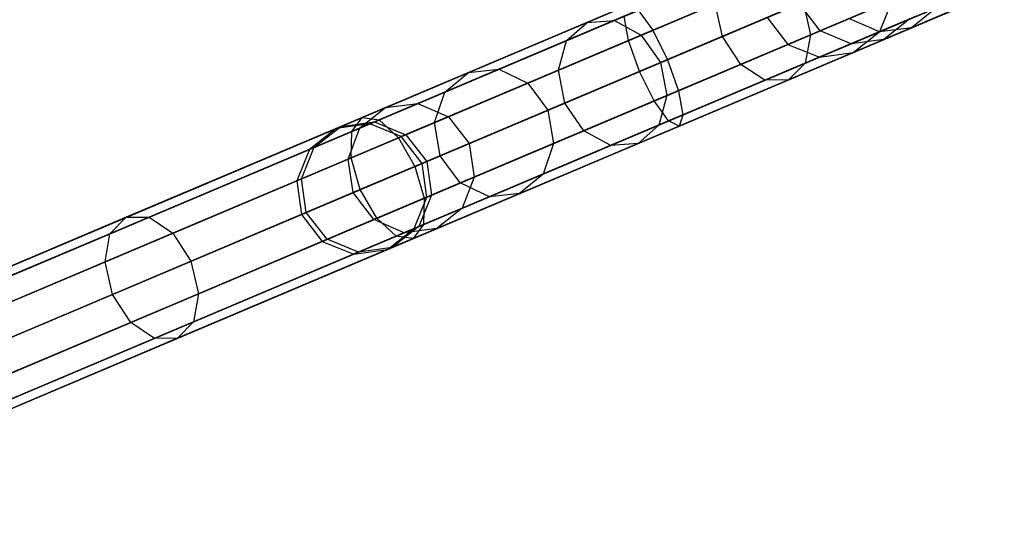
# Model space of a CAD drawing. Extents: x -129 to 129, y -127 to 130.
# Tile 17 of 188: x -88.56 to -73.58, y -39.15 to -31.47. Entities that reach past the tile are written whole.
import ezdxf

# ---------------------------------------------------------------- set-up
doc = ezdxf.new("R2010")
doc.units = 0
doc.header["$LTSCALE"] = 25.4
doc.layers.get('0').update_dxf_attribs({"linetype": 'CONTINUOUS'})

# ---------------------------------------------------------------- blocks, each defined once
blk = doc.blocks.new('NOME_B_PM2_STL')
at = {"color": 0}
for p, q in [((76.451, -21.659, 524.578), (30.406, -41.149, 524.578)), ((76.451, -21.659, 524.578), (30.406, -41.149, 524.578)), ((30.406, -41.149, 344.578), (76.451, -21.659, 344.578)), ((30.406, -41.149, 344.578), (76.451, -21.659, 344.578)), ((76.503, -21.783, 525.078), (30.458, -41.272, 525.078)), ((76.503, -21.783, 525.078), (30.458, -41.272, 525.078)), ((76.503, -21.783, 524.078), (30.458, -41.272, 524.078)), ((76.503, -21.783, 524.078), (30.458, -41.272, 524.078)), ((30.458, -41.272, 344.078), (76.503, -21.783, 344.078)), ((30.458, -41.272, 344.078), (76.503, -21.783, 344.078)), ((30.458, -41.272, 345.078), (76.503, -21.783, 345.078)), ((30.458, -41.272, 345.078), (76.503, -21.783, 345.078)), ((76.646, -22.12, 525.444), (30.6, -41.609, 525.444)), ((76.646, -22.12, 525.444), (30.6, -41.609, 525.444)), ((76.646, -22.12, 523.712), (30.6, -41.609, 523.712)), ((76.646, -22.12, 523.712), (30.6, -41.609, 523.712)), ((30.6, -41.609, 343.712), (76.646, -22.12, 343.712)), ((30.6, -41.609, 343.712), (76.646, -22.12, 343.712)), ((30.6, -41.609, 345.444), (76.646, -22.12, 345.444)), ((30.6, -41.609, 345.444), (76.646, -22.12, 345.444)), ((76.841, -22.58, 523.578), (30.795, -42.07, 523.578)), ((76.841, -22.58, 525.578), (30.795, -42.07, 525.578)), ((76.841, -22.58, 525.578), (30.795, -42.07, 525.578)), ((76.841, -22.58, 523.578), (30.795, -42.07, 523.578)), ((30.795, -42.07, 345.578), (76.841, -22.58, 345.578)), ((30.795, -42.07, 343.578), (76.841, -22.58, 343.578)), ((30.795, -42.07, 343.578), (76.841, -22.58, 343.578)), ((30.795, -42.07, 345.578), (76.841, -22.58, 345.578)), ((77.035, -23.041, 523.712), (30.99, -42.53, 523.712)), ((77.035, -23.041, 523.712), (30.99, -42.53, 523.712)), ((77.035, -23.041, 525.444), (30.99, -42.53, 525.444)), ((77.035, -23.041, 525.444), (30.99, -42.53, 525.444)), ((30.99, -42.53, 345.444), (77.035, -23.041, 345.444)), ((30.99, -42.53, 345.444), (77.035, -23.041, 345.444)), ((30.99, -42.53, 343.712), (77.035, -23.041, 343.712)), ((30.99, -42.53, 343.712), (77.035, -23.041, 343.712)), ((77.178, -23.378, 524.078), (31.133, -42.867, 524.078)), ((77.178, -23.378, 524.078), (31.133, -42.867, 524.078)), ((77.178, -23.378, 525.078), (31.133, -42.867, 525.078)), ((77.178, -23.378, 525.078), (31.133, -42.867, 525.078)), ((31.133, -42.867, 345.078), (77.178, -23.378, 345.078)), ((31.133, -42.867, 345.078), (77.178, -23.378, 345.078)), ((31.133, -42.867, 344.078), (77.178, -23.378, 344.078)), ((31.133, -42.867, 344.078), (77.178, -23.378, 344.078)), ((77.23, -23.501, 524.578), (31.185, -42.99, 524.578)), ((77.23, -23.501, 524.578), (31.185, -42.99, 524.578)), ((31.185, -42.99, 344.578), (77.23, -23.501, 344.578)), ((31.185, -42.99, 344.578), (77.23, -23.501, 344.578)), ((55.357, -31.131, 328.444), (50.894, -33.019, 327.873)), ((55.357, -31.131, 328.444), (50.894, -33.019, 327.873)), ((55.357, -31.131, 326.712), (51.265, -32.863, 326.189)), ((55.357, -31.131, 326.712), (51.265, -32.863, 326.189)), ((37.3, -38.376, 306.218), (54.043, -31.289, 46.218)), ((37.3, -38.376, 306.218), (54.043, -31.289, 46.218)), ((54.043, -31.289, 672.938), (46.96, -34.287, 562.938)), ((54.043, -31.289, 672.938), (46.96, -34.287, 562.938)), ((36.789, -38.447, 306.183), (53.532, -31.36, 46.183)), ((36.789, -38.447, 306.183), (53.532, -31.36, 46.183)), ((53.532, -31.36, 672.973), (46.448, -34.358, 562.973)), ((53.532, -31.36, 672.973), (46.448, -34.358, 562.973)), ((37.779, -38.571, 306.243), (54.522, -31.484, 46.243)), ((37.779, -38.571, 306.243), (54.522, -31.484, 46.243)), ((54.522, -31.484, 672.913), (47.439, -34.482, 562.913)), ((54.522, -31.484, 672.913), (47.439, -34.482, 562.913)), ((55.552, -31.591, 328.578), (51.061, -33.492, 328.004)), ((55.552, -31.591, 328.578), (51.061, -33.492, 328.004)), ((51.488, -33.311, 326.058), (55.552, -31.591, 326.578)), ((51.488, -33.311, 326.058), (55.552, -31.591, 326.578)), ((36.382, -38.765, 306.148), (53.125, -31.678, 46.148)), ((36.382, -38.765, 306.148), (53.125, -31.678, 46.148)), ((53.125, -31.678, 673.008), (46.041, -34.676, 563.008)), ((53.125, -31.678, 673.008), (46.041, -34.676, 563.008)), ((38.097, -38.979, 306.253), (54.84, -31.892, 46.252)), ((38.097, -38.979, 306.253), (54.84, -31.892, 46.252)), ((54.84, -31.892, 672.903), (47.757, -34.89, 562.903)), ((54.84, -31.892, 672.903), (47.757, -34.89, 562.903)), ((50.264, -32.743, 549.326), (52.55, -31.776, 546.663)), ((50.264, -32.743, 549.326), (52.55, -31.776, 546.663)), ((50.68, -32.713, 549.632), (52.909, -31.769, 547.036)), ((50.68, -32.713, 549.632), (52.909, -31.769, 547.036)), ((52.327, -32.956, 545.917), (55.155, -31.759, 543.641)), ((52.327, -32.956, 545.917), (55.155, -31.759, 543.641)), ((53.666, -32.932, 547.309), (56.243, -31.841, 545.234)), ((53.666, -32.932, 547.309), (56.243, -31.841, 545.234)), ((49.952, -33.021, 549.02), (52.296, -32.029, 546.29)), ((49.952, -33.021, 549.02), (52.296, -32.029, 546.29)), ((51.089, -32.937, 549.856), (53.277, -32.011, 547.309)), ((51.089, -32.937, 549.856), (53.277, -32.011, 547.309)), ((55.747, -32.052, 328.444), (51.284, -33.94, 327.873)), ((55.747, -32.052, 328.444), (51.284, -33.94, 327.873)), ((55.747, -32.052, 326.712), (51.655, -33.784, 326.189)), ((55.747, -32.052, 326.712), (51.655, -33.784, 326.189)), ((54.712, -32.887, 41.13), (56.74, -32.029, 36.513)), ((54.712, -32.887, 41.13), (56.74, -32.029, 36.513)), ((55.201, -32.825, 41.287), (57.18, -31.988, 36.783)), ((55.201, -32.825, 41.287), (57.18, -31.988, 36.783)), ((36.188, -39.244, 306.122), (52.931, -32.157, 46.122)), ((36.188, -39.244, 306.122), (52.931, -32.157, 46.122)), ((52.931, -32.157, 673.033), (45.847, -35.156, 563.033)), ((52.931, -32.157, 673.033), (45.847, -35.156, 563.033)), ((52.604, -33.382, 546.017), (55.414, -32.192, 543.755)), ((52.604, -33.382, 546.017), (55.414, -32.192, 543.755)), ((53.585, -33.364, 547.036), (56.21, -32.253, 544.922)), ((53.585, -33.364, 547.036), (56.21, -32.253, 544.922)), ((38.169, -39.492, 306.243), (54.912, -32.405, 46.243)), ((38.169, -39.492, 306.243), (54.912, -32.405, 46.243)), ((50.885, -32.481, 327.031), (46.841, -34.192, 325.421)), ((50.885, -32.481, 327.031), (46.841, -34.192, 325.421)), ((54.912, -32.405, 672.913), (47.828, -35.403, 562.913)), ((54.912, -32.405, 672.913), (47.828, -35.403, 562.913)), ((49.828, -33.471, 548.795), (52.214, -32.461, 546.017)), ((49.828, -33.471, 548.795), (52.214, -32.461, 546.017)), ((53.554, -32.437, 547.409), (51.382, -33.356, 549.938)), ((53.554, -32.437, 547.409), (51.382, -33.356, 549.938)), ((55.889, -32.389, 328.078), (51.505, -34.244, 327.517)), ((55.889, -32.389, 328.078), (51.505, -34.244, 327.517)), ((55.889, -32.389, 327.078), (51.719, -34.154, 326.545)), ((55.889, -32.389, 327.078), (51.719, -34.154, 326.545)), ((52.327, -32.956, 545.917), (52.214, -32.461, 546.017)), ((52.327, -32.956, 545.917), (52.214, -32.461, 546.017)), ((52.971, -33.624, 546.29), (55.732, -32.455, 544.068)), ((52.971, -33.624, 546.29), (55.732, -32.455, 544.068)), ((53.33, -33.617, 546.663), (56.023, -32.477, 544.495)), ((53.33, -33.617, 546.663), (56.023, -32.477, 544.495)), ((53.809, -32.872, 676.469), (53.494, -32.462, 676.5)), ((53.809, -32.872, 676.469), (53.494, -32.462, 676.5)), ((53.554, -32.437, 547.409), (53.666, -32.932, 547.309)), ((53.554, -32.437, 547.409), (53.666, -32.932, 547.309)), ((54.816, -32.445, 679.768), (53.809, -32.872, 676.469)), ((54.816, -32.445, 679.768), (53.809, -32.872, 676.469)), ((54.718, -32.884, 672.938), (54.912, -32.405, 672.913)), ((54.718, -32.884, 672.938), (54.912, -32.405, 672.913)), ((54.718, -32.884, 46.218), (54.912, -32.405, 46.243)), ((54.718, -32.884, 46.218), (54.912, -32.405, 46.243)), ((50.83, -32.649, 327.517), (46.685, -34.403, 325.867)), ((50.83, -32.649, 327.517), (46.685, -34.403, 325.867)), ((51.044, -32.559, 326.545), (47.102, -34.227, 324.974)), ((51.044, -32.559, 326.545), (47.102, -34.227, 324.974)), ((50.894, -33.019, 327.873), (50.83, -32.649, 327.517)), ((50.894, -33.019, 327.873), (50.83, -32.649, 327.517)), ((51.044, -32.559, 326.545), (51.265, -32.863, 326.189)), ((51.044, -32.559, 326.545), (51.265, -32.863, 326.189)), ((55.942, -32.512, 327.578), (51.664, -34.322, 327.031)), ((55.942, -32.512, 327.578), (51.664, -34.322, 327.031)), ((55.269, -32.651, 679.624), (54.28, -33.07, 676.383)), ((55.269, -32.651, 679.624), (54.28, -33.07, 676.383)), ((54.718, -32.884, 46.218), (55.586, -32.517, 41.444)), ((54.718, -32.884, 46.218), (55.586, -32.517, 41.444)), ((55.745, -32.595, 679.428), (54.779, -33.004, 676.266)), ((55.745, -32.595, 679.428), (54.779, -33.004, 676.266)), ((55.586, -32.517, 41.444), (55.201, -32.825, 41.287)), ((55.586, -32.517, 41.444), (55.201, -32.825, 41.287)), ((36.26, -39.757, 306.113), (53.003, -32.67, 46.113)), ((36.26, -39.757, 306.113), (53.003, -32.67, 46.113)), ((53.003, -32.67, 673.043), (45.919, -35.668, 563.043)), ((53.003, -32.67, 673.043), (45.919, -35.668, 563.043)), ((48.46, -33.507, 552.395), (50.264, -32.743, 549.326)), ((48.46, -33.507, 552.395), (50.264, -32.743, 549.326)), ((48.921, -33.457, 552.624), (50.68, -32.713, 549.632)), ((48.921, -33.457, 552.624), (50.68, -32.713, 549.632)), ((49.952, -33.021, 549.02), (50.264, -32.743, 549.326)), ((49.952, -33.021, 549.02), (50.264, -32.743, 549.326)), ((50.264, -32.743, 549.326), (50.68, -32.713, 549.632)), ((50.264, -32.743, 549.326), (50.68, -32.713, 549.632)), ((50.68, -32.713, 549.632), (51.089, -32.937, 549.856)), ((50.68, -32.713, 549.632), (51.089, -32.937, 549.856)), ((53.003, -32.67, 673.043), (53.321, -33.078, 673.033)), ((53.003, -32.67, 673.043), (53.321, -33.078, 673.033)), ((53.003, -32.67, 46.113), (53.321, -33.078, 46.122)), ((53.003, -32.67, 46.113), (53.321, -33.078, 46.122)), ((53.321, -33.078, 46.122), (54.249, -32.685, 41.015)), ((53.321, -33.078, 46.122), (54.249, -32.685, 41.015)), ((54.712, -32.887, 41.13), (54.249, -32.685, 41.015)), ((54.712, -32.887, 41.13), (54.249, -32.685, 41.015)), ((55.175, -32.691, 676.148), (54.718, -32.884, 672.938)), ((55.175, -32.691, 676.148), (54.718, -32.884, 672.938)), ((55.175, -32.691, 676.148), (54.779, -33.004, 676.266)), ((55.175, -32.691, 676.148), (54.779, -33.004, 676.266)), ((37.975, -39.971, 306.218), (54.718, -32.884, 46.218)), ((37.975, -39.971, 306.218), (54.718, -32.884, 46.218)), ((51.265, -32.863, 326.189), (47.396, -34.5, 324.648)), ((51.265, -32.863, 326.189), (47.396, -34.5, 324.648)), ((54.718, -32.884, 672.938), (47.635, -35.882, 562.938)), ((54.718, -32.884, 672.938), (47.635, -35.882, 562.938)), ((49.363, -33.668, 552.792), (51.089, -32.937, 549.856)), ((49.363, -33.668, 552.792), (51.089, -32.937, 549.856)), ((51.089, -32.937, 549.856), (51.382, -33.356, 549.938)), ((51.089, -32.937, 549.856), (51.382, -33.356, 549.938)), ((51.265, -32.863, 326.189), (51.488, -33.311, 326.058)), ((51.265, -32.863, 326.189), (51.488, -33.311, 326.058)), ((51.479, -33.858, 549.856), (53.666, -32.932, 547.309)), ((51.479, -33.858, 549.856), (53.666, -32.932, 547.309)), ((53.809, -32.872, 676.469), (53.321, -33.078, 673.033)), ((53.809, -32.872, 676.469), (53.321, -33.078, 673.033)), ((53.666, -32.932, 547.309), (53.585, -33.364, 547.036)), ((53.666, -32.932, 547.309), (53.585, -33.364, 547.036)), ((53.8, -33.273, 46.148), (54.712, -32.887, 41.13)), ((53.8, -33.273, 46.148), (54.712, -32.887, 41.13)), ((54.28, -33.07, 676.383), (53.809, -32.872, 676.469)), ((54.28, -33.07, 676.383), (53.809, -32.872, 676.469)), ((54.311, -33.202, 46.183), (55.201, -32.825, 41.287)), ((54.311, -33.202, 46.183), (55.201, -32.825, 41.287)), ((54.311, -33.202, 672.973), (54.718, -32.884, 672.938)), ((54.311, -33.202, 672.973), (54.718, -32.884, 672.938)), ((54.311, -33.202, 46.183), (54.718, -32.884, 46.218)), ((54.311, -33.202, 46.183), (54.718, -32.884, 46.218)), ((55.201, -32.825, 41.287), (54.712, -32.887, 41.13)), ((55.201, -32.825, 41.287), (54.712, -32.887, 41.13)), ((36.578, -40.165, 306.122), (53.321, -33.078, 46.122)), ((36.578, -40.165, 306.122), (53.321, -33.078, 46.122)), ((53.321, -33.078, 673.033), (46.237, -36.077, 563.033)), ((53.321, -33.078, 673.033), (46.237, -36.077, 563.033)), ((50.894, -33.019, 327.873), (46.676, -34.805, 326.193)), ((50.894, -33.019, 327.873), (46.676, -34.805, 326.193)), ((48.103, -33.804, 552.165), (49.952, -33.021, 549.02)), ((48.103, -33.804, 552.165), (49.952, -33.021, 549.02)), ((49.828, -33.471, 548.795), (49.952, -33.021, 549.02)), ((49.828, -33.471, 548.795), (49.952, -33.021, 549.02)), ((49.926, -33.972, 548.713), (52.327, -32.956, 545.917)), ((49.926, -33.972, 548.713), (52.327, -32.956, 545.917)), ((51.061, -33.492, 328.004), (50.894, -33.019, 327.873)), ((51.061, -33.492, 328.004), (50.894, -33.019, 327.873)), ((52.604, -33.382, 546.017), (52.327, -32.956, 545.917)), ((52.604, -33.382, 546.017), (52.327, -32.956, 545.917)), ((53.321, -33.078, 673.033), (53.8, -33.273, 673.008)), ((53.321, -33.078, 673.033), (53.8, -33.273, 673.008)), ((53.321, -33.078, 46.122), (53.8, -33.273, 46.148)), ((53.321, -33.078, 46.122), (53.8, -33.273, 46.148)), ((54.28, -33.07, 676.383), (53.8, -33.273, 673.008)), ((54.28, -33.07, 676.383), (53.8, -33.273, 673.008)), ((54.779, -33.004, 676.266), (54.28, -33.07, 676.383)), ((54.779, -33.004, 676.266), (54.28, -33.07, 676.383)), ((54.779, -33.004, 676.266), (54.311, -33.202, 672.973)), ((54.779, -33.004, 676.266), (54.311, -33.202, 672.973)), ((37.568, -40.289, 306.183), (54.311, -33.202, 46.183)), ((37.568, -40.289, 306.183), (54.311, -33.202, 46.183)), ((54.311, -33.202, 672.973), (47.228, -36.2, 562.973)), ((54.311, -33.202, 672.973), (47.228, -36.2, 562.973)), ((53.8, -33.273, 673.008), (54.311, -33.202, 672.973)), ((53.8, -33.273, 673.008), (54.311, -33.202, 672.973)), ((53.8, -33.273, 46.148), (54.311, -33.202, 46.183)), ((53.8, -33.273, 46.148), (54.311, -33.202, 46.183)), ((37.057, -40.36, 306.148), (53.8, -33.273, 46.148)), ((37.057, -40.36, 306.148), (53.8, -33.273, 46.148)), ((53.8, -33.273, 673.008), (46.716, -36.271, 563.008)), ((53.8, -33.273, 673.008), (46.716, -36.271, 563.008)), ((47.647, -34.937, 324.528), (51.488, -33.311, 326.058)), ((47.647, -34.937, 324.528), (51.488, -33.311, 326.058)), ((51.382, -33.356, 549.938), (49.668, -34.082, 552.854)), ((51.382, -33.356, 549.938), (49.668, -34.082, 552.854)), ((50.218, -34.392, 548.795), (52.604, -33.382, 546.017)), ((50.218, -34.392, 548.795), (52.604, -33.382, 546.017)), ((51.355, -34.308, 549.632), (53.585, -33.364, 547.036)), ((51.355, -34.308, 549.632), (53.585, -33.364, 547.036)), ((51.382, -33.356, 549.938), (51.479, -33.858, 549.856)), ((51.382, -33.356, 549.938), (51.479, -33.858, 549.856)), ((51.488, -33.311, 326.058), (51.655, -33.784, 326.189)), ((51.488, -33.311, 326.058), (51.655, -33.784, 326.189)), ((52.971, -33.624, 546.29), (52.604, -33.382, 546.017)), ((52.971, -33.624, 546.29), (52.604, -33.382, 546.017)), ((53.585, -33.364, 547.036), (53.33, -33.617, 546.663)), ((53.585, -33.364, 547.036), (53.33, -33.617, 546.663)), ((51.061, -33.492, 328.004), (46.815, -35.289, 326.313)), ((51.061, -33.492, 328.004), (46.815, -35.289, 326.313)), ((47.198, -34.041, 555.768), (48.46, -33.507, 552.395)), ((47.198, -34.041, 555.768), (48.46, -33.507, 552.395)), ((47.69, -33.978, 555.913), (48.921, -33.457, 552.624)), ((47.69, -33.978, 555.913), (48.921, -33.457, 552.624)), ((47.946, -34.267, 551.997), (49.828, -33.471, 548.795)), ((47.946, -34.267, 551.997), (49.828, -33.471, 548.795)), ((48.103, -33.804, 552.165), (48.46, -33.507, 552.395)), ((48.103, -33.804, 552.165), (48.46, -33.507, 552.395)), ((48.46, -33.507, 552.395), (48.921, -33.457, 552.624)), ((48.46, -33.507, 552.395), (48.921, -33.457, 552.624)), ((48.921, -33.457, 552.624), (49.363, -33.668, 552.792)), ((48.921, -33.457, 552.624), (49.363, -33.668, 552.792)), ((49.926, -33.972, 548.713), (49.828, -33.471, 548.795)), ((49.926, -33.972, 548.713), (49.828, -33.471, 548.795)), ((51.284, -33.94, 327.873), (51.061, -33.492, 328.004)), ((51.284, -33.94, 327.873), (51.061, -33.492, 328.004)), ((48.156, -34.179, 556.019), (49.363, -33.668, 552.792)), ((48.156, -34.179, 556.019), (49.363, -33.668, 552.792)), ((49.363, -33.668, 552.792), (49.668, -34.082, 552.854)), ((49.363, -33.668, 552.792), (49.668, -34.082, 552.854)), ((50.627, -34.616, 549.02), (52.971, -33.624, 546.29)), ((50.627, -34.616, 549.02), (52.971, -33.624, 546.29)), ((51.043, -34.585, 549.326), (53.33, -33.617, 546.663)), ((51.043, -34.585, 549.326), (53.33, -33.617, 546.663)), ((53.33, -33.617, 546.663), (52.971, -33.624, 546.29)), ((53.33, -33.617, 546.663), (52.971, -33.624, 546.29)), ((46.809, -34.351, 555.622), (48.103, -33.804, 552.165)), ((46.809, -34.351, 555.622), (48.103, -33.804, 552.165)), ((51.655, -33.784, 326.189), (47.786, -35.421, 324.648)), ((51.655, -33.784, 326.189), (47.786, -35.421, 324.648)), ((47.946, -34.267, 551.997), (48.103, -33.804, 552.165)), ((47.946, -34.267, 551.997), (48.103, -33.804, 552.165)), ((51.655, -33.784, 326.189), (51.719, -34.154, 326.545)), ((51.655, -33.784, 326.189), (51.719, -34.154, 326.545)), ((47.029, -34.258, 559.389), (47.69, -33.978, 555.913)), ((47.029, -34.258, 559.389), (47.69, -33.978, 555.913)), ((51.284, -33.94, 327.873), (47.066, -35.726, 326.193)), ((51.284, -33.94, 327.873), (47.066, -35.726, 326.193)), ((47.198, -34.041, 555.768), (47.69, -33.978, 555.913)), ((47.198, -34.041, 555.768), (47.69, -33.978, 555.913)), ((47.69, -33.978, 555.913), (48.156, -34.179, 556.019)), ((47.69, -33.978, 555.913), (48.156, -34.179, 556.019)), ((48.031, -34.774, 551.935), (49.926, -33.972, 548.713)), ((48.031, -34.774, 551.935), (49.926, -33.972, 548.713)), ((49.753, -34.589, 552.792), (51.479, -33.858, 549.856)), ((49.753, -34.589, 552.792), (51.479, -33.858, 549.856)), ((50.218, -34.392, 548.795), (49.926, -33.972, 548.713)), ((50.218, -34.392, 548.795), (49.926, -33.972, 548.713)), ((51.505, -34.244, 327.517), (51.284, -33.94, 327.873)), ((51.505, -34.244, 327.517), (51.284, -33.94, 327.873)), ((51.479, -33.858, 549.856), (51.355, -34.308, 549.632)), ((51.479, -33.858, 549.856), (51.355, -34.308, 549.632)), ((46.52, -34.328, 559.333), (47.198, -34.041, 555.768)), ((46.52, -34.328, 559.333), (47.198, -34.041, 555.768)), ((46.809, -34.351, 555.622), (47.198, -34.041, 555.768)), ((46.809, -34.351, 555.622), (47.198, -34.041, 555.768)), ((49.668, -34.082, 552.854), (48.469, -34.589, 556.058)), ((49.668, -34.082, 552.854), (48.469, -34.589, 556.058)), ((49.668, -34.082, 552.854), (49.753, -34.589, 552.792)), ((49.668, -34.082, 552.854), (49.753, -34.589, 552.792)), ((46.841, -34.192, 325.421), (43.253, -35.711, 322.834)), ((46.841, -34.192, 325.421), (43.253, -35.711, 322.834)), ((47.102, -34.227, 324.974), (43.603, -35.708, 322.453)), ((47.102, -34.227, 324.974), (43.603, -35.708, 322.453)), ((46.96, -34.287, 562.938), (46.448, -34.358, 562.973)), ((46.96, -34.287, 562.938), (46.448, -34.358, 562.973)), ((46.52, -34.328, 559.333), (47.029, -34.258, 559.389)), ((46.52, -34.328, 559.333), (47.029, -34.258, 559.389)), ((46.629, -34.825, 555.516), (47.946, -34.267, 551.997)), ((46.629, -34.825, 555.516), (47.946, -34.267, 551.997)), ((46.685, -34.403, 325.867), (46.841, -34.192, 325.421)), ((46.685, -34.403, 325.867), (46.841, -34.192, 325.421)), ((46.841, -34.192, 325.421), (47.102, -34.227, 324.974)), ((46.841, -34.192, 325.421), (47.102, -34.227, 324.974)), ((46.96, -34.287, 562.938), (47.029, -34.258, 559.389)), ((46.96, -34.287, 562.938), (47.029, -34.258, 559.389)), ((47.439, -34.482, 562.913), (46.96, -34.287, 562.938)), ((47.439, -34.482, 562.913), (46.96, -34.287, 562.938)), ((47.029, -34.258, 559.389), (47.507, -34.453, 559.43)), ((47.029, -34.258, 559.389), (47.507, -34.453, 559.43)), ((47.102, -34.227, 324.974), (47.396, -34.5, 324.648)), ((47.102, -34.227, 324.974), (47.396, -34.5, 324.648)), ((51.505, -34.244, 327.517), (47.361, -35.999, 325.867)), ((51.505, -34.244, 327.517), (47.361, -35.999, 325.867)), ((47.507, -34.453, 559.43), (48.156, -34.179, 556.019)), ((47.507, -34.453, 559.43), (48.156, -34.179, 556.019)), ((51.719, -34.154, 326.545), (47.777, -35.822, 324.974)), ((51.719, -34.154, 326.545), (47.777, -35.822, 324.974)), ((48.031, -34.774, 551.935), (47.946, -34.267, 551.997)), ((48.031, -34.774, 551.935), (47.946, -34.267, 551.997)), ((48.156, -34.179, 556.019), (48.469, -34.589, 556.058)), ((48.156, -34.179, 556.019), (48.469, -34.589, 556.058)), ((51.664, -34.322, 327.031), (51.505, -34.244, 327.517)), ((51.664, -34.322, 327.031), (51.505, -34.244, 327.517)), ((51.719, -34.154, 326.545), (51.664, -34.322, 327.031)), ((51.719, -34.154, 326.545), (51.664, -34.322, 327.031)), ((46.685, -34.403, 325.867), (43.007, -35.96, 323.216)), ((46.685, -34.403, 325.867), (43.007, -35.96, 323.216)), ((46.448, -34.358, 562.973), (46.041, -34.676, 563.008)), ((46.448, -34.358, 562.973), (46.041, -34.676, 563.008)), ((46.114, -34.645, 559.277), (46.52, -34.328, 559.333)), ((46.114, -34.645, 559.277), (46.52, -34.328, 559.333)), ((46.114, -34.645, 559.277), (46.809, -34.351, 555.622)), ((46.114, -34.645, 559.277), (46.809, -34.351, 555.622)), ((46.448, -34.358, 562.973), (46.52, -34.328, 559.333)), ((46.448, -34.358, 562.973), (46.52, -34.328, 559.333)), ((46.629, -34.825, 555.516), (46.809, -34.351, 555.622)), ((46.629, -34.825, 555.516), (46.809, -34.351, 555.622)), ((46.676, -34.805, 326.193), (46.685, -34.403, 325.867)), ((46.676, -34.805, 326.193), (46.685, -34.403, 325.867)), ((51.664, -34.322, 327.031), (47.621, -36.034, 325.421)), ((51.664, -34.322, 327.031), (47.621, -36.034, 325.421)), ((48.336, -35.188, 551.997), (50.218, -34.392, 548.795)), ((48.336, -35.188, 551.997), (50.218, -34.392, 548.795)), ((49.596, -35.052, 552.624), (51.355, -34.308, 549.632)), ((49.596, -35.052, 552.624), (51.355, -34.308, 549.632)), ((50.627, -34.616, 549.02), (50.218, -34.392, 548.795)), ((50.627, -34.616, 549.02), (50.218, -34.392, 548.795)), ((51.355, -34.308, 549.632), (51.043, -34.585, 549.326)), ((51.355, -34.308, 549.632), (51.043, -34.585, 549.326)), ((47.396, -34.5, 324.648), (43.963, -35.953, 322.174)), ((47.396, -34.5, 324.648), (43.963, -35.953, 322.174)), ((47.396, -34.5, 324.648), (47.647, -34.937, 324.528)), ((47.396, -34.5, 324.648), (47.647, -34.937, 324.528)), ((47.439, -34.482, 562.913), (47.507, -34.453, 559.43)), ((47.439, -34.482, 562.913), (47.507, -34.453, 559.43)), ((47.757, -34.89, 562.903), (47.439, -34.482, 562.913)), ((47.757, -34.89, 562.903), (47.439, -34.482, 562.913)), ((47.507, -34.453, 559.43), (47.825, -34.862, 559.445)), ((47.507, -34.453, 559.43), (47.825, -34.862, 559.445)), ((48.469, -34.589, 556.058), (47.825, -34.862, 559.445)), ((48.469, -34.589, 556.058), (47.825, -34.862, 559.445)), ((48.469, -34.589, 556.058), (48.545, -35.1, 556.019)), ((48.469, -34.589, 556.058), (48.545, -35.1, 556.019)), ((48.545, -35.1, 556.019), (49.753, -34.589, 552.792)), ((48.545, -35.1, 556.019), (49.753, -34.589, 552.792)), ((49.239, -35.349, 552.395), (51.043, -34.585, 549.326)), ((49.239, -35.349, 552.395), (51.043, -34.585, 549.326)), ((49.753, -34.589, 552.792), (49.596, -35.052, 552.624)), ((49.753, -34.589, 552.792), (49.596, -35.052, 552.624)), ((51.043, -34.585, 549.326), (50.627, -34.616, 549.02)), ((51.043, -34.585, 549.326), (50.627, -34.616, 549.02)), ((46.041, -34.676, 563.008), (45.847, -35.156, 563.033)), ((46.041, -34.676, 563.008), (45.847, -35.156, 563.033)), ((45.922, -35.124, 559.236), (46.114, -34.645, 559.277)), ((45.922, -35.124, 559.236), (46.114, -34.645, 559.277)), ((46.041, -34.676, 563.008), (46.114, -34.645, 559.277)), ((46.041, -34.676, 563.008), (46.114, -34.645, 559.277)), ((48.778, -35.399, 552.165), (50.627, -34.616, 549.02)), ((48.778, -35.399, 552.165), (50.627, -34.616, 549.02)), ((46.676, -34.805, 326.193), (42.932, -36.39, 323.495)), ((46.676, -34.805, 326.193), (42.932, -36.39, 323.495)), ((45.922, -35.124, 559.236), (46.629, -34.825, 555.516)), ((45.922, -35.124, 559.236), (46.629, -34.825, 555.516)), ((46.706, -35.335, 555.477), (46.629, -34.825, 555.516)), ((46.706, -35.335, 555.477), (46.629, -34.825, 555.516)), ((46.815, -35.289, 326.313), (46.676, -34.805, 326.193)), ((46.815, -35.289, 326.313), (46.676, -34.805, 326.193)), ((46.706, -35.335, 555.477), (48.031, -34.774, 551.935)), ((46.706, -35.335, 555.477), (48.031, -34.774, 551.935)), ((47.825, -34.862, 559.445), (47.757, -34.89, 562.903)), ((47.825, -34.862, 559.445), (47.757, -34.89, 562.903)), ((47.828, -35.403, 562.913), (47.757, -34.89, 562.903)), ((47.828, -35.403, 562.913), (47.757, -34.89, 562.903)), ((47.825, -34.862, 559.445), (47.897, -35.374, 559.43)), ((47.825, -34.862, 559.445), (47.897, -35.374, 559.43)), ((48.336, -35.188, 551.997), (48.031, -34.774, 551.935)), ((48.336, -35.188, 551.997), (48.031, -34.774, 551.935)), ((44.238, -36.38, 322.072), (47.647, -34.937, 324.528)), ((44.238, -36.38, 322.072), (47.647, -34.937, 324.528)), ((47.647, -34.937, 324.528), (47.786, -35.421, 324.648)), ((47.647, -34.937, 324.528), (47.786, -35.421, 324.648)), ((45.847, -35.156, 563.033), (45.922, -35.124, 559.236)), ((45.847, -35.156, 563.033), (45.922, -35.124, 559.236)), ((45.847, -35.156, 563.033), (45.919, -35.668, 563.043)), ((45.847, -35.156, 563.033), (45.919, -35.668, 563.043)), ((45.994, -35.636, 559.221), (45.922, -35.124, 559.236)), ((45.994, -35.636, 559.221), (45.922, -35.124, 559.236)), ((47.019, -35.746, 555.516), (48.336, -35.188, 551.997)), ((47.019, -35.746, 555.516), (48.336, -35.188, 551.997)), ((47.897, -35.374, 559.43), (48.545, -35.1, 556.019)), ((47.897, -35.374, 559.43), (48.545, -35.1, 556.019)), ((48.778, -35.399, 552.165), (48.336, -35.188, 551.997)), ((48.778, -35.399, 552.165), (48.336, -35.188, 551.997)), ((48.366, -35.573, 555.913), (49.596, -35.052, 552.624)), ((48.366, -35.573, 555.913), (49.596, -35.052, 552.624)), ((48.545, -35.1, 556.019), (48.366, -35.573, 555.913)), ((48.545, -35.1, 556.019), (48.366, -35.573, 555.913)), ((49.596, -35.052, 552.624), (49.239, -35.349, 552.395)), ((49.596, -35.052, 552.624), (49.239, -35.349, 552.395)), ((46.815, -35.289, 326.313), (43.047, -36.884, 323.597)), ((46.815, -35.289, 326.313), (43.047, -36.884, 323.597)), ((45.994, -35.636, 559.221), (46.706, -35.335, 555.477)), ((45.994, -35.636, 559.221), (46.706, -35.335, 555.477)), ((47.019, -35.746, 555.516), (46.706, -35.335, 555.477)), ((47.019, -35.746, 555.516), (46.706, -35.335, 555.477)), ((47.066, -35.726, 326.193), (46.815, -35.289, 326.313)), ((47.066, -35.726, 326.193), (46.815, -35.289, 326.313)), ((47.977, -35.883, 555.768), (49.239, -35.349, 552.395)), ((47.977, -35.883, 555.768), (49.239, -35.349, 552.395)), ((49.239, -35.349, 552.395), (48.778, -35.399, 552.165)), ((49.239, -35.349, 552.395), (48.778, -35.399, 552.165)), ((47.786, -35.421, 324.648), (44.353, -36.874, 322.174)), ((47.786, -35.421, 324.648), (44.353, -36.874, 322.174)), ((47.484, -35.946, 555.622), (48.778, -35.399, 552.165)), ((47.484, -35.946, 555.622), (48.778, -35.399, 552.165)), ((47.635, -35.882, 562.938), (47.828, -35.403, 562.913)), ((47.635, -35.882, 562.938), (47.828, -35.403, 562.913)), ((47.897, -35.374, 559.43), (47.705, -35.853, 559.389)), ((47.897, -35.374, 559.43), (47.705, -35.853, 559.389)), ((47.786, -35.421, 324.648), (47.777, -35.822, 324.974)), ((47.786, -35.421, 324.648), (47.777, -35.822, 324.974)), ((47.828, -35.403, 562.913), (47.897, -35.374, 559.43)), ((47.828, -35.403, 562.913), (47.897, -35.374, 559.43)), ((45.919, -35.668, 563.043), (45.994, -35.636, 559.221)), ((45.919, -35.668, 563.043), (45.994, -35.636, 559.221)), ((46.312, -36.045, 559.236), (45.994, -35.636, 559.221)), ((46.312, -36.045, 559.236), (45.994, -35.636, 559.221)), ((47.705, -35.853, 559.389), (48.366, -35.573, 555.913)), ((47.705, -35.853, 559.389), (48.366, -35.573, 555.913)), ((48.366, -35.573, 555.913), (47.977, -35.883, 555.768)), ((48.366, -35.573, 555.913), (47.977, -35.883, 555.768)), ((43.253, -35.711, 322.834), (40.316, -36.954, 319.414)), ((43.253, -35.711, 322.834), (40.316, -36.954, 319.414)), ((43.603, -35.708, 322.453), (40.739, -36.92, 319.118)), ((43.603, -35.708, 322.453), (40.739, -36.92, 319.118)), ((43.007, -35.96, 323.216), (43.253, -35.711, 322.834)), ((43.007, -35.96, 323.216), (43.253, -35.711, 322.834)), ((43.253, -35.711, 322.834), (43.603, -35.708, 322.453)), ((43.253, -35.711, 322.834), (43.603, -35.708, 322.453)), ((47.066, -35.726, 326.193), (43.322, -37.311, 323.495)), ((47.066, -35.726, 326.193), (43.322, -37.311, 323.495)), ((43.603, -35.708, 322.453), (43.963, -35.953, 322.174)), ((43.603, -35.708, 322.453), (43.963, -35.953, 322.174)), ((45.919, -35.668, 563.043), (46.237, -36.077, 563.033)), ((45.919, -35.668, 563.043), (46.237, -36.077, 563.033)), ((46.312, -36.045, 559.236), (47.019, -35.746, 555.516)), ((46.312, -36.045, 559.236), (47.019, -35.746, 555.516)), ((47.484, -35.946, 555.622), (47.019, -35.746, 555.516)), ((47.484, -35.946, 555.622), (47.019, -35.746, 555.516)), ((47.361, -35.999, 325.867), (47.066, -35.726, 326.193)), ((47.361, -35.999, 325.867), (47.066, -35.726, 326.193)), ((47.777, -35.822, 324.974), (44.278, -37.303, 322.453)), ((47.777, -35.822, 324.974), (44.278, -37.303, 322.453)), ((46.789, -36.24, 559.277), (47.484, -35.946, 555.622)), ((46.789, -36.24, 559.277), (47.484, -35.946, 555.622)), ((47.228, -36.2, 562.973), (47.635, -35.882, 562.938)), ((47.228, -36.2, 562.973), (47.635, -35.882, 562.938)), ((47.705, -35.853, 559.389), (47.299, -36.17, 559.333)), ((47.705, -35.853, 559.389), (47.299, -36.17, 559.333)), ((47.299, -36.17, 559.333), (47.977, -35.883, 555.768)), ((47.299, -36.17, 559.333), (47.977, -35.883, 555.768)), ((47.977, -35.883, 555.768), (47.484, -35.946, 555.622)), ((47.977, -35.883, 555.768), (47.484, -35.946, 555.622)), ((47.777, -35.822, 324.974), (47.621, -36.034, 325.421)), ((47.777, -35.822, 324.974), (47.621, -36.034, 325.421)), ((47.635, -35.882, 562.938), (47.705, -35.853, 559.389)), ((47.635, -35.882, 562.938), (47.705, -35.853, 559.389)), ((43.007, -35.96, 323.216), (39.997, -37.235, 319.71)), ((43.007, -35.96, 323.216), (39.997, -37.235, 319.71)), ((43.963, -35.953, 322.174), (41.153, -37.142, 318.902)), ((43.963, -35.953, 322.174), (41.153, -37.142, 318.902)), ((42.932, -36.39, 323.495), (43.007, -35.96, 323.216)), ((42.932, -36.39, 323.495), (43.007, -35.96, 323.216)), ((47.361, -35.999, 325.867), (43.682, -37.555, 323.216)), ((47.361, -35.999, 325.867), (43.682, -37.555, 323.216)), ((43.963, -35.953, 322.174), (44.238, -36.38, 322.072)), ((43.963, -35.953, 322.174), (44.238, -36.38, 322.072)), ((47.621, -36.034, 325.421), (44.032, -37.553, 322.834)), ((47.621, -36.034, 325.421), (44.032, -37.553, 322.834)), ((46.237, -36.077, 563.033), (46.312, -36.045, 559.236)), ((46.237, -36.077, 563.033), (46.312, -36.045, 559.236)), ((46.237, -36.077, 563.033), (46.716, -36.271, 563.008)), ((46.237, -36.077, 563.033), (46.716, -36.271, 563.008)), ((46.789, -36.24, 559.277), (46.312, -36.045, 559.236)), ((46.789, -36.24, 559.277), (46.312, -36.045, 559.236)), ((47.621, -36.034, 325.421), (47.361, -35.999, 325.867)), ((47.621, -36.034, 325.421), (47.361, -35.999, 325.867)), ((46.716, -36.271, 563.008), (47.228, -36.2, 562.973)), ((46.716, -36.271, 563.008), (47.228, -36.2, 562.973)), ((46.716, -36.271, 563.008), (46.789, -36.24, 559.277)), ((46.716, -36.271, 563.008), (46.789, -36.24, 559.277)), ((47.299, -36.17, 559.333), (46.789, -36.24, 559.277)), ((47.299, -36.17, 559.333), (46.789, -36.24, 559.277)), ((47.228, -36.2, 562.973), (47.299, -36.17, 559.333)), ((47.228, -36.2, 562.973), (47.299, -36.17, 559.333)), ((42.932, -36.39, 323.495), (39.868, -37.687, 319.927)), ((42.932, -36.39, 323.495), (39.868, -37.687, 319.927)), ((41.448, -37.561, 318.822), (44.238, -36.38, 322.072)), ((41.448, -37.561, 318.822), (44.238, -36.38, 322.072)), ((43.047, -36.884, 323.597), (42.932, -36.39, 323.495)), ((43.047, -36.884, 323.597), (42.932, -36.39, 323.495)), ((44.238, -36.38, 322.072), (44.353, -36.874, 322.174)), ((44.238, -36.38, 322.072), (44.353, -36.874, 322.174)), ((43.047, -36.884, 323.597), (39.963, -38.189, 320.006)), ((43.047, -36.884, 323.597), (39.963, -38.189, 320.006)), ((44.353, -36.874, 322.174), (41.543, -38.063, 318.902)), ((44.353, -36.874, 322.174), (41.543, -38.063, 318.902)), ((43.322, -37.311, 323.495), (43.047, -36.884, 323.597)), ((43.322, -37.311, 323.495), (43.047, -36.884, 323.597)), ((44.353, -36.874, 322.174), (44.278, -37.303, 322.453)), ((44.353, -36.874, 322.174), (44.278, -37.303, 322.453)), ((43.322, -37.311, 323.495), (40.257, -38.608, 319.927)), ((43.322, -37.311, 323.495), (40.257, -38.608, 319.927)), ((44.278, -37.303, 322.453), (41.414, -38.515, 319.118)), ((44.278, -37.303, 322.453), (41.414, -38.515, 319.118)), ((43.682, -37.555, 323.216), (43.322, -37.311, 323.495)), ((43.682, -37.555, 323.216), (43.322, -37.311, 323.495)), ((44.278, -37.303, 322.453), (44.032, -37.553, 322.834)), ((44.278, -37.303, 322.453), (44.032, -37.553, 322.834)), ((43.682, -37.555, 323.216), (40.672, -38.83, 319.71)), ((43.682, -37.555, 323.216), (40.672, -38.83, 319.71)), ((44.032, -37.553, 322.834), (41.095, -38.796, 319.414)), ((44.032, -37.553, 322.834), (41.095, -38.796, 319.414)), ((44.032, -37.553, 322.834), (43.682, -37.555, 323.216)), ((44.032, -37.553, 322.834), (43.682, -37.555, 323.216))]:
    blk.add_line(p, q, dxfattribs=at)

msp = doc.modelspace()

# ---------------------------------------------------------------- block references
at = {"color": 253}
msp.add_blockref('NOME_B_PM2_STL', (-130.189, 1.234, -1724.862), dxfattribs=at)

doc.saveas('drawing.dxf')
